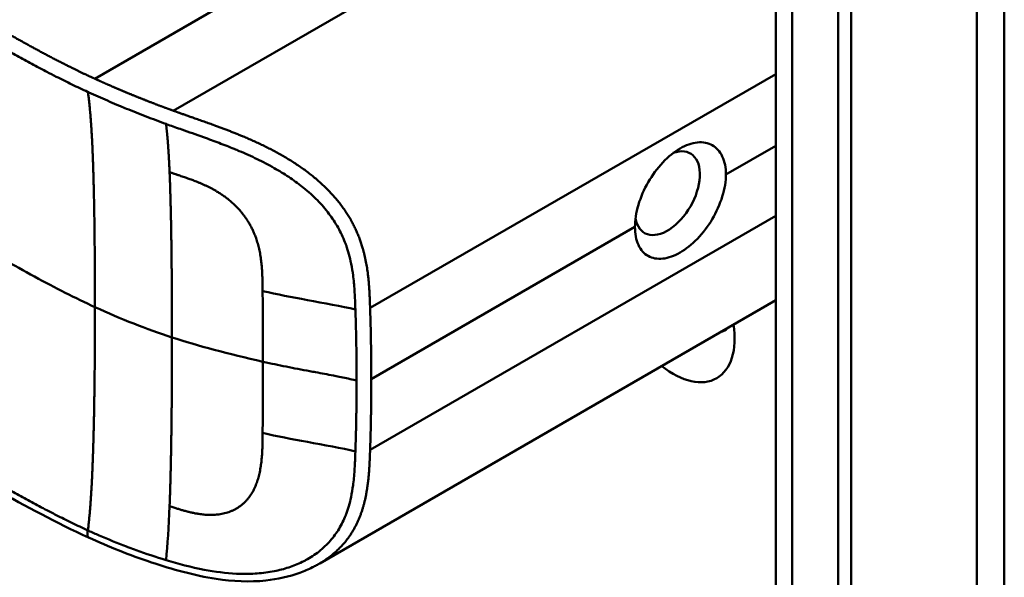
# Model space of a CAD drawing. Header units: millimetres. Extents: x 20 to 833, y 20 to 574.
# Tile 5 of 21: x 209 to 230, y 96 to 108. Entities that reach past the tile are written whole.
import ezdxf

# ---------------------------------------------------------------- set-up
doc = ezdxf.new("R2010")
doc.units = ezdxf.units.MM
doc.header["$LTSCALE"] = 2
doc.layers.add('Sichtbare Kanten(DIN)', color=7, linetype='Continuous', lineweight=50)
doc.layers.add('Sichtbare tangentiale Kanten(DIN)', color=7, linetype='Continuous', lineweight=50)

msp = doc.modelspace()

# ---------------------------------------------------------------- linework, layer by layer
at = {"layer": 'Sichtbare Kanten(DIN)'}
for p, q in [((224.715, 63.605), (224.715, 125.473)), ((226.331, 124.896), (226.331, 62.375)), ((226.057, 62.217), (226.057, 124.738)), ((214.909, 104.677), (214.909, 104.677)), ((224.715, 102.109), (214.947, 96.469)), ((213.047, 97.587), (213.047, 97.588))]:
    msp.add_line(p, q, dxfattribs=at)
for centre, major_axis, start_param, end_param in [((222.396, 104.405), (0.492, 0.852), 2.540385, 6.888941), ((222.521, 102.05), (0.93, -1.611), 5.310049, 7.256321), ((223.087, 102.377), (0.53, -0.918), 6.124253, 6.442118)]:
    msp.add_ellipse(centre, major_axis=major_axis, ratio=0.57735, start_param=start_param, end_param=end_param, dxfattribs=at)
for points, knots in [([(229.612, 128.739), (229.612, 117.852), (229.612, 106.965), (229.612, 86.343), (229.612, 76.607), (229.612, 66.871)], [0, 0, 0, 0, 10, 10, 18.94314, 18.94314, 18.94314, 18.94314]), ([(209.998, 97.023), (208.606, 97.661), (207.396, 98.421), (204.094, 100.344), (202.041, 101.539), (193.829, 106.322), (187.669, 109.908), (179.2, 114.84), (176.89, 116.185), (172.848, 118.539), (170.937, 119.464), (169.153, 120.906), (168.849, 121.206), (168.437, 121.763), (168.297, 122.013), (168.127, 122.481), (168.081, 122.697), (168.059, 123.019), (168.059, 123.121), (168.071, 123.305), (168.079, 123.382), (168.095, 123.482), (168.097, 123.49), (168.099, 123.504), (168.1, 123.509), (168.101, 123.516), (168.102, 123.519), (168.103, 123.523), (168.103, 123.524), (168.103, 123.526), (168.103, 123.527), (168.104, 123.528), (168.104, 123.528), (168.104, 123.529), (168.104, 123.53), (168.104, 123.531), (168.104, 123.531), (168.104, 123.531)], [0, 0, 0, 0, 1.330879, 1.330879, 3.517902, 3.517902, 10.078968, 10.078968, 12.539368, 12.539368, 14.385097, 14.385097, 14.827131, 14.827131, 15.157869, 15.157869, 15.425993, 15.425993, 15.548214, 15.548214, 15.639932, 15.639932, 15.648432, 15.648432, 15.652584, 15.652584, 15.654666, 15.654666, 15.655832, 15.655832, 15.656235, 15.656235, 15.656577, 15.656577, 15.657146, 15.657146, 15.657775, 15.657775, 15.657775, 15.657775]), ([(223.649, 104.806), (223.649, 104.947), (223.623, 105.083), (223.521, 105.302), (223.445, 105.385), (223.269, 105.483), (223.159, 105.505), (222.919, 105.481), (222.788, 105.434), (222.545, 105.294), (222.416, 105.191), (222.178, 104.939), (222.07, 104.789), (221.898, 104.491), (221.824, 104.321), (221.725, 103.987), (221.701, 103.822), (221.701, 103.682)], [-1.550092, -1.550092, -1.550092, -1.550092, -1.420561, -1.420561, -1.290997, -1.290997, -1.162206, -1.162206, -1.033415, -1.033415, -0.904355, -0.904355, -0.775296, -0.775296, -0.646001, -0.646001, -0.51674, -0.51674, -0.51674, -0.51674]), ([(223.649, 104.806), (223.649, 104.806), (223.649, 104.806), (223.649, 104.665), (223.623, 104.501), (223.521, 104.168), (223.445, 103.999), (223.269, 103.702), (223.159, 103.555), (222.919, 103.305), (222.788, 103.203), (222.667, 103.133), (222.545, 103.063), (222.416, 103.015), (222.178, 102.989), (222.07, 103.011), (221.898, 103.107), (221.824, 103.188), (221.725, 103.405), (221.701, 103.541), (221.701, 103.682), (221.701, 103.682), (221.701, 103.682)], [1.55009, 1.55009, 1.55009, 1.55009, 1.550123, 1.550123, 1.679687, 1.679687, 1.809251, 1.809251, 1.938041, 1.938041, 2.066832, 2.066832, 2.066832, 2.195892, 2.195892, 2.324951, 2.324951, 2.454246, 2.454246, 2.58354, 2.58354, 2.583573, 2.583573, 2.583573, 2.583573]), ([(214.947, 96.469), (214.946, 96.468), (214.945, 96.468), (214.942, 96.466), (214.94, 96.465), (214.936, 96.462), (214.933, 96.461), (214.925, 96.456), (214.919, 96.453), (214.903, 96.444), (214.891, 96.437), (214.85, 96.415), (214.821, 96.399), (214.704, 96.34), (214.615, 96.302), (214.291, 96.182), (214.045, 96.128), (213.444, 96.065), (213.083, 96.083), (212.255, 96.209), (211.788, 96.342), (210.875, 96.646), (210.425, 96.827), (209.998, 97.023)], [0, 0, 0, 0, 0.001294, 0.001294, 0.00269, 0.00269, 0.005129, 0.005129, 0.009712, 0.009712, 0.019866, 0.019866, 0.046471, 0.046471, 0.126297, 0.126297, 0.333994, 0.333994, 0.625513, 0.625513, 1.018787, 1.018787, 1.429049, 1.429049, 1.429049, 1.429049])]:
    msp.add_open_spline(points, degree=3, knots=knots, dxfattribs=at)
at = {"layer": 'Sichtbare tangentiale Kanten(DIN)'}
for p, q in [((223.046, 112.659), (211.812, 106.173)), ((213.291, 108.685), (210.129, 106.86)), ((224.715, 106.96), (216.027, 101.944)), ((223.649, 104.806), (224.715, 105.422)), ((224.715, 103.917), (216.027, 98.901)), ((216.053, 100.421), (221.701, 103.682)), ((213.725, 102.307), (213.725, 102.309)), ((213.725, 99.264), (213.725, 99.261)), ((213.633, 98.3), (213.633, 98.3)), ((209.98, 97.177), (209.982, 97.176)), ((213.633, 96.254), (213.633, 96.254))]:
    msp.add_line(p, q, dxfattribs=at)
for centre, major_axis, ratio, start_param, end_param in [((213.67, 100.544), (0.004, 3.508), 0.017337, 4.783225, 5.238941), ((213.67, 100.91), (0.002, -3.501), 0.017405, 1.081475, 1.537252)]:
    msp.add_ellipse(centre, major_axis=major_axis, ratio=ratio, start_param=start_param, end_param=end_param, dxfattribs=at)
for points, degree, knots in [([(210.129, 106.86), (210.129, 106.86), (210.126, 106.862), (210.054, 106.894), (209.914, 106.959), (209.705, 107.059), (209.436, 107.193), (209.114, 107.36), (208.799, 107.53), (208.486, 107.704), (208.173, 107.882), (207.476, 108.286), (206.393, 108.918), (204.922, 109.773), (203.066, 110.855), (200.822, 112.161), (198.577, 113.469), (196.334, 114.775), (194.091, 116.081), (191.847, 117.388), (189.603, 118.695), (187.359, 120.001), (185.115, 121.308), (183.095, 122.484), (181.3, 123.53), (179.731, 124.443), (178.385, 125.227), (177.263, 125.88), (176.141, 126.534), (175.017, 127.188), (173.895, 127.842), (172.929, 128.404), (172.121, 128.875), (171.465, 129.256), (170.971, 129.547), (170.638, 129.752), (170.314, 129.96), (170.003, 130.175), (169.709, 130.396), (169.378, 130.671), (169.032, 131.005), (168.699, 131.408), (168.426, 131.883), (168.268, 132.424), (168.253, 132.973), (168.415, 133.639), (168.856, 134.398), (169.552, 135.087), (170.364, 135.677), (171.184, 136.179), (171.832, 136.551), (172.264, 136.798), (172.608, 136.995), (172.813, 137.113), (172.966, 137.201), (173.069, 137.259), (173.121, 137.289)], 5, [0, 0, 0, 0, 0, 0, 0.000053, 0.006056, 0.116047, 0.226038, 0.33603, 0.446021, 0.556012, 0.666003, 0.775995, 0.885986, 1.682703, 2.479419, 3.276135, 4.072852, 4.869568, 5.666285, 6.463001, 7.259718, 8.056434, 8.853151, 9.649867, 10.446583, 10.844942, 11.2433, 11.641658, 12.040016, 12.438375, 12.836733, 13.235091, 13.633449, 13.75616, 13.87887, 14.001581, 14.124292, 14.247002, 14.369713, 14.492424, 14.615134, 14.860555, 15.105977, 15.351398, 15.596819, 15.84224, 16.087662, 16.578504, 17.069347, 17.314768, 17.560189, 17.652615, 17.745041, 17.837467, 17.933544, 17.933544, 17.933544, 17.933544, 17.933544, 17.933544]), ([(207.406, 107.958), (207.454, 107.931), (207.502, 107.903), (207.55, 107.875), (207.606, 107.842), (207.661, 107.81), (207.722, 107.775), (207.835, 107.709), (207.933, 107.653), (208.029, 107.597), (208.039, 107.592), (208.049, 107.586), (208.06, 107.58), (208.159, 107.523), (208.252, 107.471), (208.347, 107.417), (208.452, 107.359), (208.556, 107.301), (208.661, 107.243), (208.766, 107.185), (208.872, 107.128), (208.978, 107.073), (209.018, 107.051), (209.06, 107.029), (209.102, 107.007), (209.169, 106.972), (209.236, 106.938), (209.304, 106.903), (209.416, 106.847), (209.527, 106.791), (209.641, 106.736), (209.753, 106.682), (209.866, 106.629), (209.977, 106.578), (209.98, 106.576), (209.981, 106.576), (209.982, 106.575)], 3, [0, 0, 0, 0, 0.0507807, 0.0507807, 0.0507807, 0.1102021, 0.1102021, 0.1102021, 0.2202767, 0.2202767, 0.2202767, 0.2309529, 0.2309529, 0.2309529, 0.3302295, 0.3302295, 0.3302295, 0.4395805, 0.4395805, 0.4395805, 0.5485418, 0.5485418, 0.5485418, 0.5906345, 0.5906345, 0.5906345, 0.6580998, 0.6580998, 0.6580998, 0.7689055, 0.7689055, 0.7689055, 0.8770848, 0.8770848, 0.8770848, 0.8799746, 0.8799746, 0.8799746, 0.8799746]), ([(211.812, 106.173), (211.812, 106.173), (211.803, 106.177), (211.751, 106.196), (211.656, 106.23), (211.52, 106.281), (211.341, 106.349), (211.133, 106.431), (210.926, 106.514), (210.724, 106.598), (210.523, 106.684), (210.365, 106.753), (210.247, 106.806), (210.168, 106.842), (210.129, 106.86)], 5, [0, 0, 0, 0, 0, 0, 0.0000789, 0.0138137, 0.0766896, 0.1395656, 0.2024415, 0.2653174, 0.3281933, 0.3910693, 0.4539452, 0.516768, 0.516768, 0.516768, 0.516768, 0.516768, 0.516768]), ([(209.982, 106.575), (209.988, 106.573), (209.995, 106.57), (210.001, 106.567), (210.067, 106.536), (210.133, 106.507), (210.2, 106.477), (210.266, 106.448), (210.332, 106.418), (210.4, 106.389), (210.467, 106.36), (210.535, 106.331), (210.602, 106.303), (210.628, 106.292), (210.653, 106.281), (210.679, 106.271), (210.722, 106.253), (210.765, 106.235), (210.808, 106.217), (210.877, 106.189), (210.947, 106.161), (211.016, 106.133), (211.086, 106.105), (211.156, 106.078), (211.228, 106.05), (211.299, 106.023), (211.37, 105.996), (211.441, 105.969), (211.512, 105.943), (211.584, 105.916), (211.656, 105.89)], 3, [0, 0, 0, 0, 0.005938, 0.005938, 0.005938, 0.068767, 0.068767, 0.068767, 0.1314145, 0.1314145, 0.1314145, 0.1940469, 0.1940469, 0.1940469, 0.2177013, 0.2177013, 0.2177013, 0.256742, 0.256742, 0.256742, 0.3195011, 0.3195011, 0.3195011, 0.3822317, 0.3822317, 0.3822317, 0.4449585, 0.4449585, 0.4449585, 0.5075707, 0.5075707, 0.5075707, 0.5075707]), ([(216.027, 101.944), (216.027, 101.945), (216.022, 102.089), (216.012, 102.375), (215.982, 102.809), (215.871, 103.398), (215.501, 104.124), (214.887, 104.76), (214.14, 105.253), (213.343, 105.626), (212.717, 105.856), (212.26, 106.014), (211.961, 106.12), (211.812, 106.173)], 5, [0, 0, 0, 0, 0, 0, 0.002102, 0.219803, 0.437505, 0.655206, 0.872907, 1.090608, 1.308309, 1.52601, 1.743633, 1.743633, 1.743633, 1.743633, 1.743633, 1.743633]), ([(211.656, 105.89), (211.672, 105.884), (211.687, 105.878), (211.703, 105.873), (211.799, 105.838), (211.896, 105.804), (211.991, 105.77), (212.144, 105.716), (212.298, 105.662), (212.46, 105.604), (212.571, 105.565), (212.682, 105.524), (212.792, 105.482), (212.902, 105.44), (213.009, 105.399), (213.116, 105.354), (213.151, 105.34), (213.187, 105.325), (213.224, 105.309), (213.352, 105.255), (213.482, 105.197), (213.606, 105.136), (213.731, 105.076), (213.851, 105.014), (213.972, 104.945), (214.077, 104.885), (214.183, 104.821), (214.284, 104.754), (214.385, 104.686), (214.481, 104.617), (214.573, 104.544), (214.596, 104.525), (214.62, 104.506), (214.643, 104.487), (214.746, 104.401), (214.843, 104.311), (214.932, 104.217), (215.021, 104.124), (215.102, 104.027), (215.174, 103.927), (215.244, 103.831), (215.306, 103.732), (215.361, 103.63), (215.415, 103.528), (215.463, 103.423), (215.504, 103.31), (215.507, 103.302), (215.51, 103.295), (215.513, 103.288), (215.557, 103.165), (215.593, 103.033), (215.621, 102.892), (215.639, 102.806), (215.652, 102.725), (215.663, 102.639), (215.664, 102.628), (215.665, 102.619), (215.667, 102.609), (215.68, 102.501), (215.689, 102.391), (215.696, 102.275), (215.703, 102.16), (215.707, 102.073), (215.712, 101.911)], 3, [0, 0, 0, 0, 0.013527, 0.013527, 0.013527, 0.095792, 0.095792, 0.095792, 0.227559, 0.227559, 0.227559, 0.318199, 0.318199, 0.318199, 0.408838, 0.408838, 0.408838, 0.438587, 0.438587, 0.438587, 0.543091, 0.543091, 0.543091, 0.647595, 0.647595, 0.647595, 0.739004, 0.739004, 0.739004, 0.830413, 0.830413, 0.830413, 0.853725, 0.853725, 0.853725, 0.956085, 0.956085, 0.956085, 1.058446, 1.058446, 1.058446, 1.157356, 1.157356, 1.157356, 1.256266, 1.256266, 1.256266, 1.263312, 1.263312, 1.263312, 1.386941, 1.386941, 1.386941, 1.462444, 1.462444, 1.462444, 1.471505, 1.471505, 1.471505, 1.578132, 1.578132, 1.578132, 1.68476, 1.68476, 1.68476, 1.68476]), ([(213.725, 102.309), (213.724, 102.483), (213.719, 102.923), (213.652, 103.431), (213.353, 104.069), (212.771, 104.485), (212.29, 104.676), (211.915, 104.791), (211.732, 104.855)], 5, [0, 0, 0, 0, 0, 0, 0.2492, 0.4992, 0.7492, 0.9992, 0.9992, 0.9992, 0.9992, 0.9992, 0.9992]), ([(210.133, 101.963), (209.707, 102.159), (209.29, 102.37), (208.837, 102.617), (208.383, 102.865), (207.97, 103.106), (207.557, 103.346)], 3, [0, 0, 0, 0, 0.4403832, 0.4403832, 0.4403832, 0.8807664, 0.8807664, 0.8807664, 0.8807664]), ([(215.712, 101.911), (215.423, 101.982), (215.039, 102.049), (214.684, 102.114), (214.35, 102.175), (214.034, 102.237), (213.725, 102.307)], 3, [0, 0, 0, 0, 0.4619377, 0.4619377, 0.4619377, 0.8961211, 0.8961211, 0.8961211, 0.8961211]), ([(215.738, 100.388), (215.738, 100.452), (215.738, 100.515), (215.737, 100.578), (215.736, 100.893), (215.731, 101.209), (215.723, 101.527), (215.722, 101.591), (215.72, 101.654), (215.718, 101.715), (215.717, 101.776), (215.715, 101.839), (215.712, 101.904), (215.712, 101.906), (215.712, 101.909), (215.712, 101.911)], 3, [0, 0, 0, 0, 0.0579521, 0.0579521, 0.0579521, 0.3477131, 0.3477131, 0.3477131, 0.4058533, 0.4058533, 0.4058533, 0.4636935, 0.4636935, 0.4636935, 0.4658128, 0.4658128, 0.4658128, 0.4658128]), ([(216.053, 100.421), (216.053, 100.484), (216.053, 100.548), (216.052, 100.611), (216.052, 100.674), (216.052, 100.738), (216.051, 100.801), (216.051, 100.865), (216.05, 100.928), (216.049, 100.992), (216.048, 101.055), (216.047, 101.118), (216.046, 101.182), (216.045, 101.245), (216.044, 101.309), (216.043, 101.372), (216.042, 101.436), (216.04, 101.499), (216.038, 101.562), (216.037, 101.626), (216.035, 101.69), (216.033, 101.754), (216.031, 101.817), (216.029, 101.88), (216.027, 101.944)], 3, [0.000019, 0.000019, 0.000019, 0.000019, 0.0581611, 0.0581611, 0.0581611, 0.1162844, 0.1162844, 0.1162844, 0.1744076, 0.1744076, 0.1744076, 0.2325309, 0.2325309, 0.2325309, 0.2906542, 0.2906542, 0.2906542, 0.3487774, 0.3487774, 0.3487774, 0.4069007, 0.4069007, 0.4069007, 0.4650424, 0.4650424, 0.4650424, 0.4650424]), ([(213.731, 100.792), (213.92, 100.75), (214.058, 100.72), (214.228, 100.687), (214.397, 100.653), (214.566, 100.621), (214.735, 100.59), (214.777, 100.582), (214.819, 100.575), (214.861, 100.567), (214.988, 100.544), (215.114, 100.52), (215.24, 100.496), (215.261, 100.492), (215.282, 100.488), (215.303, 100.483), (215.324, 100.479), (215.345, 100.475), (215.366, 100.471), (215.47, 100.45), (215.574, 100.428), (215.677, 100.403), (215.698, 100.398), (215.718, 100.393), (215.738, 100.388)], 3, [0, 0, 0, 0, 0.1300988, 0.1300988, 0.1300988, 0.2601975, 0.2601975, 0.2601975, 0.2927222, 0.2927222, 0.2927222, 0.3902963, 0.3902963, 0.3902963, 0.4065586, 0.4065586, 0.4065586, 0.422821, 0.422821, 0.422821, 0.5041327, 0.5041327, 0.5041327, 0.5203951, 0.5203951, 0.5203951, 0.5203951]), ([(216.027, 98.901), (216.027, 98.901), (216.029, 98.939), (216.031, 99.015), (216.035, 99.128), (216.039, 99.282), (216.043, 99.47), (216.047, 99.661), (216.049, 99.85), (216.051, 100.041), (216.052, 100.193), (216.053, 100.307), (216.053, 100.383), (216.053, 100.421)], 5, [0, 0, 0, 0, 0, 0, 0.00002, 0.0581515, 0.116283, 0.1744144, 0.2325459, 0.2906774, 0.3488089, 0.4069404, 0.465034, 0.465034, 0.465034, 0.465034, 0.465034, 0.465034]), ([(213.725, 99.261), (213.724, 99.088), (213.719, 98.633), (213.651, 98.138), (213.354, 97.595), (212.77, 97.443), (212.291, 97.518), (211.98, 97.616), (211.732, 97.692)], 5, [0, 0, 0, 0, 0, 0, 0.2491944, 0.4991944, 0.7491944, 0.9991944, 0.9991944, 0.9991944, 0.9991944, 0.9991944, 0.9991944]), ([(215.712, 98.868), (215.423, 98.94), (215.039, 99.007), (214.684, 99.071), (214.35, 99.132), (214.034, 99.195), (213.725, 99.264)], 3, [0, 0, 0, 0, 0.461945, 0.461945, 0.461945, 0.8961195, 0.8961195, 0.8961195, 0.8961195]), ([(211.656, 96.54), (211.923, 96.459), (212.197, 96.386), (212.474, 96.332), (212.705, 96.288), (212.936, 96.257), (213.168, 96.247), (213.188, 96.246), (213.207, 96.245), (213.228, 96.244), (213.356, 96.241), (213.485, 96.243), (213.608, 96.252), (213.732, 96.262), (213.852, 96.277), (213.973, 96.301), (214.078, 96.322), (214.183, 96.349), (214.284, 96.382), (214.385, 96.415), (214.481, 96.454), (214.573, 96.499), (214.597, 96.511), (214.621, 96.523), (214.645, 96.536), (214.748, 96.591), (214.844, 96.654), (214.933, 96.724), (215.022, 96.794), (215.103, 96.871), (215.175, 96.954), (215.245, 97.034), (215.306, 97.119), (215.361, 97.209), (215.416, 97.3), (215.463, 97.396), (215.505, 97.501), (215.508, 97.509), (215.51, 97.516), (215.513, 97.523), (215.556, 97.635), (215.591, 97.757), (215.619, 97.89), (215.637, 97.975), (215.651, 98.057), (215.662, 98.144), (215.664, 98.155), (215.665, 98.166), (215.667, 98.176), (215.68, 98.282), (215.689, 98.392), (215.696, 98.506), (215.703, 98.621), (215.707, 98.707), (215.712, 98.868)], 3, [0, 0, 0, 0, 0.230762, 0.230762, 0.230762, 0.423227, 0.423227, 0.423227, 0.439515, 0.439515, 0.439515, 0.543734, 0.543734, 0.543734, 0.647952, 0.647952, 0.647952, 0.739173, 0.739173, 0.739173, 0.830393, 0.830393, 0.830393, 0.854195, 0.854195, 0.854195, 0.956483, 0.956483, 0.956483, 1.058772, 1.058772, 1.058772, 1.157514, 1.157514, 1.157514, 1.256255, 1.256255, 1.256255, 1.263482, 1.263482, 1.263482, 1.383867, 1.383867, 1.383867, 1.461303, 1.461303, 1.461303, 1.471606, 1.471606, 1.471606, 1.578168, 1.578168, 1.578168, 1.684731, 1.684731, 1.684731, 1.684731]), ([(214.947, 96.469), (215.06, 96.534), (215.29, 96.691), (215.596, 96.99), (215.875, 97.492), (215.982, 98.043), (216.012, 98.473), (216.022, 98.757), (216.027, 98.9), (216.027, 98.901)], 5, [0.9013192, 0.9013192, 0.9013192, 0.9013192, 0.9013192, 0.9013192, 1.088696, 1.3063885, 1.5240809, 1.7417733, 1.7438745, 1.7438745, 1.7438745, 1.7438745, 1.7438745, 1.7438745]), ([(207.406, 98.559), (207.453, 98.532), (207.499, 98.505), (207.546, 98.478), (207.603, 98.445), (207.66, 98.412), (207.722, 98.376), (207.835, 98.31), (207.933, 98.253), (208.029, 98.198), (208.037, 98.194), (208.045, 98.189), (208.054, 98.184), (208.155, 98.126), (208.25, 98.073), (208.346, 98.018), (208.451, 97.96), (208.555, 97.902), (208.66, 97.844), (208.765, 97.787), (208.871, 97.73), (208.976, 97.675), (209.007, 97.658), (209.038, 97.642), (209.07, 97.625), (209.148, 97.584), (209.225, 97.545), (209.303, 97.505), (209.414, 97.448), (209.525, 97.393), (209.638, 97.338), (209.752, 97.283), (209.866, 97.229), (209.98, 97.177)], 3, [0, 0, 0, 0, 0.0493687, 0.0493687, 0.0493687, 0.1101418, 0.1101418, 0.1101418, 0.2201433, 0.2201433, 0.2201433, 0.2290985, 0.2290985, 0.2290985, 0.3299892, 0.3299892, 0.3299892, 0.4391613, 0.4391613, 0.4391613, 0.5480388, 0.5480388, 0.5480388, 0.5800984, 0.5800984, 0.5800984, 0.6576871, 0.6576871, 0.6576871, 0.7681813, 0.7681813, 0.7681813, 0.8792555, 0.8792555, 0.8792555, 0.8792555]), ([(209.998, 97.025), (209.988, 97.029), (209.981, 97.038), (209.977, 97.053), (209.97, 97.081), (209.975, 97.127), (209.98, 97.177)], 3, [0.4569914, 0.4569914, 0.4569914, 0.4569914, 0.6504188, 0.6504188, 0.6504188, 1, 1, 1, 1]), ([(209.982, 97.176), (209.988, 97.173), (209.993, 97.171), (209.999, 97.168), (210.072, 97.135), (210.149, 97.1), (210.221, 97.069), (210.407, 96.988), (210.608, 96.905), (210.808, 96.829), (210.826, 96.822), (210.844, 96.816), (210.861, 96.809), (210.913, 96.789), (210.964, 96.77), (211.016, 96.752), (211.225, 96.676), (211.438, 96.605), (211.656, 96.54)], 3, [0, 0, 0, 0, 0.0053162, 0.0053162, 0.0053162, 0.0755048, 0.0755048, 0.0755048, 0.2568405, 0.2568405, 0.2568405, 0.2725259, 0.2725259, 0.2725259, 0.3194664, 0.3194664, 0.3194664, 0.5075707, 0.5075707, 0.5075707, 0.5075707])]:
    msp.add_open_spline(points, degree=degree, knots=knots, dxfattribs=at)
for points, degree in [([(229.027, 66.054), (229.027, 96.988), (229.027, 127.922)], 2), ([(225.067, 63.115), (225.067, 83.737), (225.067, 104.36), (225.067, 124.983)], 3), ([(210.133, 101.963), (210.133, 103.098), (210.123, 104.227), (210.102, 105.243), (210.061, 106.037), (209.982, 106.575)], 5), ([(211.732, 104.855), (211.721, 105.103), (211.708, 105.333), (211.694, 105.542), (211.676, 105.728), (211.656, 105.89)], 5), ([(211.732, 104.855), (211.756, 104.288), (211.77, 103.621), (211.779, 102.879), (211.783, 102.098), (211.783, 101.314)], 5), ([(210.133, 101.963), (210.133, 100.828), (210.123, 99.687), (210.102, 98.646), (210.061, 97.806), (209.982, 97.176)], 5), ([(211.783, 101.314), (211.236, 101.493), (210.695, 101.706), (210.133, 101.963)], 3), ([(211.732, 97.692), (211.756, 98.297), (211.77, 98.987), (211.779, 99.742), (211.783, 100.53), (211.783, 101.314)], 5), ([(211.783, 101.314), (212.338, 101.133), (212.987, 100.959), (213.731, 100.792)], 3), ([(211.732, 97.692), (211.714, 97.249), (211.69, 96.862), (211.656, 96.54)], 3)]:
    msp.add_open_spline(points, degree=degree, dxfattribs=at)
msp.add_rational_spline([(215.738, 100.388), (215.738, 100.357), (215.738, 100.325), (215.738, 100.294), (215.738, 100.262), (215.738, 100.23), (215.737, 100.199), (215.736, 99.947), (215.733, 99.695), (215.728, 99.442), (215.727, 99.382), (215.725, 99.319), (215.724, 99.253), (215.722, 99.187), (215.72, 99.124), (215.718, 99.064), (215.717, 99.004), (215.715, 98.941), (215.712, 98.875), (215.712, 98.873), (215.712, 98.871), (215.712, 98.868)], [1, 1, 1, 1, 1.00008958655, 1.00008958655, 1, 1, 1, 1, 1.00223380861, 1.00223380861, 1, 1.00382742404, 1.00382742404, 1, 1.00355055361, 1.00355055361, 1, 1, 1, 1], degree=3, knots=[0, 0, 0, 0, 0.0289474, 0.0289474, 0.0289474, 0.0578949, 0.0578949, 0.0578949, 0.2897354, 0.2897354, 0.2897354, 0.347694, 0.347694, 0.347694, 0.4058538, 0.4058538, 0.4058538, 0.4636922, 0.4636922, 0.4636922, 0.4658129, 0.4658129, 0.4658129, 0.4658129], dxfattribs=at)

doc.saveas('drawing.dxf')
